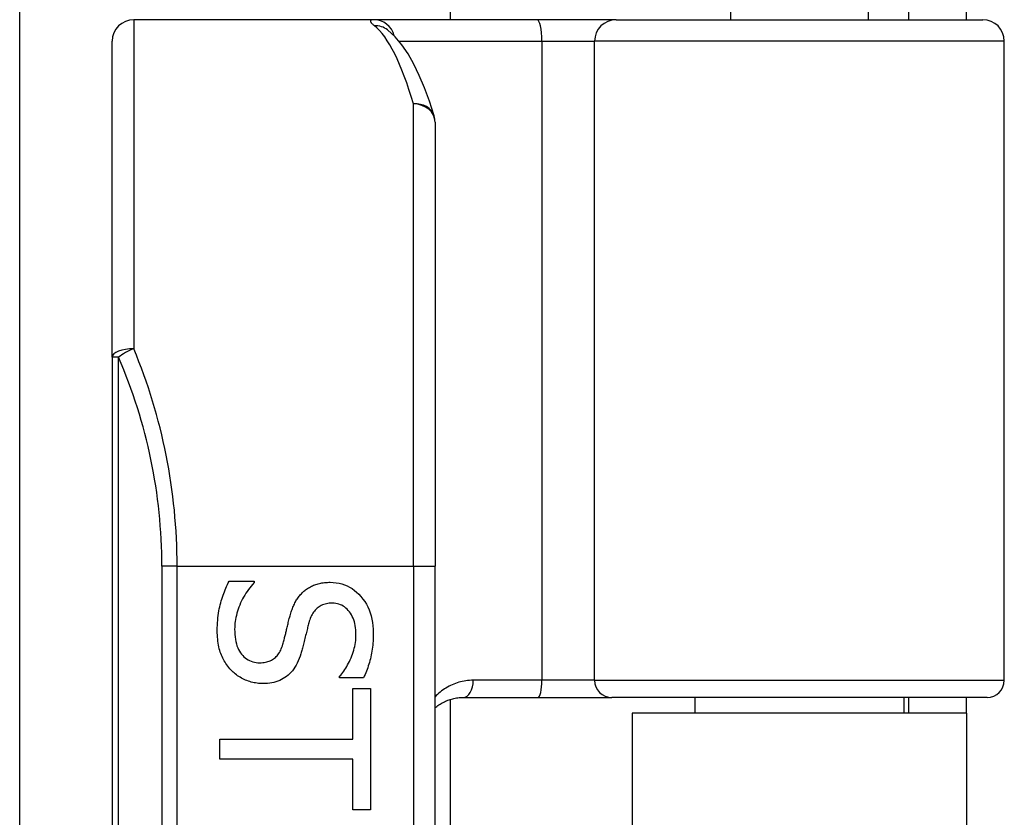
# Model space of a CAD drawing. Header units: inches. Extents: x 3.4 to 82.4, y 3.9 to 45.4.
# Tile 30 of 114: x 14.4 to 15.3, y 12.7 to 13.4. Entities that reach past the tile are written whole.
import ezdxf

# ---------------------------------------------------------------- set-up
doc = ezdxf.new("R2010")
doc.units = ezdxf.units.IN
doc.header["$MEASUREMENT"] = 0
doc.layers.add('Visible Edges(ANSI)', color=7, linetype='Continuous', lineweight=25)
doc.layers.add('Visible Tangent Edges(ANSI)', color=7, linetype='Continuous', lineweight=25)

msp = doc.modelspace()

# ---------------------------------------------------------------- linework, layer by layer
at = {"layer": 'Visible Edges(ANSI)'}
for p, q in [((14.40565, 12.57894), (14.40565, 27.01206)), ((14.79935, 26.197), (14.79935, 13.394)), ((15.0558, 13.54754), (15.0558, 13.394)), ((15.18178, 13.54754), (15.18178, 13.394)), ((15.21879, 13.425), (15.21879, 13.394)), ((15.27179, 13.394), (15.27179, 13.425)), ((14.72942, 13.394), (14.50998, 13.394)), ((14.8789, 13.394), (14.72942, 13.394)), ((14.95121, 13.394), (14.8789, 13.394)), ((14.95121, 13.394), (15.28661, 13.394)), ((14.74214, 13.3846), (14.74169, 13.38496)), ((14.49029, 13.08509), (14.49029, 13.37432)), ((15.30629, 12.78967), (15.30629, 13.37432)), ((14.78557, 13.30027), (14.78557, 12.894)), ((14.49029, 13.08509), (14.49029, 11.20291)), ((14.78557, 11.394), (14.78557, 12.894)), ((14.59712, 12.88027), (14.62012, 12.88027)), ((14.62012, 12.88027), (14.62012, 12.87893)), ((14.69829, 12.79194), (14.69829, 12.79328)), ((14.72017, 12.79194), (14.69829, 12.79194)), ((14.71035, 12.782), (14.72665, 12.782)), ((14.71035, 12.73577), (14.71035, 12.782)), ((14.72665, 12.782), (14.72665, 12.67123)), ((14.79935, 12.77205), (14.79935, 11.51595)), ((14.81134, 12.77392), (14.87979, 12.77392)), ((14.87979, 12.77392), (14.94728, 12.77392)), ((15.29054, 12.77392), (14.94728, 12.77392)), ((15.02332, 12.77392), (15.02332, 12.7595)), ((15.21426, 12.77392), (15.21426, 12.7595)), ((15.21879, 12.77392), (15.21879, 12.7595)), ((15.27179, 12.7595), (15.27179, 12.77392)), ((15.27179, 12.7595), (14.96579, 12.7595)), ((14.96579, 12.7595), (14.96579, 11.5285)), ((15.27179, 12.7595), (15.27179, 11.5285)), ((14.58886, 12.71746), (14.58886, 12.73577)), ((14.58886, 12.73577), (14.71035, 12.73577)), ((14.71035, 12.71746), (14.58886, 12.71746)), ((14.71035, 12.67123), (14.71035, 12.71746)), ((14.72665, 12.67123), (14.71035, 12.67123))]:
    msp.add_line(p, q, dxfattribs=at)
at = {"layer": 'Visible Edges(ANSI)', "flags": 128}
for points in [[(14.7847, 13.30604), (14.78036, 13.3194), (14.77583, 13.33175), (14.7711, 13.34306), (14.76614, 13.35336), (14.76088, 13.36265), (14.75525, 13.37096), (14.74908, 13.37829), (14.74214, 13.3846)], [(14.5864, 12.83504), (14.58642, 12.83751), (14.58649, 12.83991), (14.58659, 12.84225), (14.58675, 12.84452), (14.58694, 12.84674), (14.58718, 12.84889), (14.58746, 12.85098), (14.58779, 12.85301), (14.58816, 12.85498), (14.58857, 12.85688), (14.58903, 12.85872), (14.58953, 12.8605), (14.59006, 12.86224), (14.5906, 12.86397), (14.59117, 12.86567), (14.59176, 12.86736), (14.59236, 12.86904), (14.59299, 12.87069), (14.59363, 12.87233), (14.59429, 12.87395), (14.59497, 12.87556), (14.59567, 12.87714), (14.59638, 12.87871), (14.59712, 12.88027)], [(14.66479, 12.87033), (14.66556, 12.87102), (14.66636, 12.87169), (14.66717, 12.87233), (14.66801, 12.87295), (14.66887, 12.87354), (14.66976, 12.8741), (14.67066, 12.87463), (14.67159, 12.87514), (14.67253, 12.87563), (14.6735, 12.87608), (14.6745, 12.87651), (14.67551, 12.87692), (14.67654, 12.87729), (14.67761, 12.87763), (14.6787, 12.87794), (14.67981, 12.87822), (14.68096, 12.87847), (14.68212, 12.87868), (14.68332, 12.87886), (14.68454, 12.879), (14.68579, 12.87912), (14.68706, 12.8792), (14.68836, 12.87925), (14.68969, 12.87926)], [(14.68969, 12.87926), (14.69244, 12.87917), (14.69512, 12.8789), (14.69773, 12.87845), (14.70025, 12.87781), (14.70271, 12.87699), (14.70509, 12.876), (14.70739, 12.87482), (14.70962, 12.87346), (14.71177, 12.87191), (14.71384, 12.87019), (14.71585, 12.86828), (14.71777, 12.8662), (14.71958, 12.86397), (14.72124, 12.86164), (14.72273, 12.85922), (14.72407, 12.85669), (14.72525, 12.85407), (14.72627, 12.85135), (14.72714, 12.84852), (14.72785, 12.8456), (14.7284, 12.84258), (14.72879, 12.83946), (14.72903, 12.83624), (14.72911, 12.83292)], [(14.62012, 12.87893), (14.61873, 12.8774), (14.6174, 12.87585), (14.61612, 12.87426), (14.61489, 12.87263), (14.61371, 12.87097), (14.61258, 12.86928), (14.61151, 12.86756), (14.61049, 12.8658), (14.60953, 12.86401), (14.60861, 12.86219), (14.60775, 12.86033), (14.60695, 12.85844), (14.6062, 12.85654), (14.60551, 12.85465), (14.60489, 12.85277), (14.60434, 12.8509), (14.60385, 12.84904), (14.60343, 12.8472), (14.60307, 12.84537), (14.60278, 12.84355), (14.60255, 12.84174), (14.60239, 12.83994), (14.60229, 12.83816), (14.60226, 12.83638)], [(14.65262, 12.84755), (14.65294, 12.84873), (14.65328, 12.84989), (14.65362, 12.85103), (14.65399, 12.85215), (14.65436, 12.85324), (14.65475, 12.85432), (14.65515, 12.85537), (14.65557, 12.85641), (14.656, 12.85742), (14.65644, 12.85841), (14.65689, 12.85939), (14.65736, 12.86034), (14.65785, 12.86127), (14.65836, 12.86218), (14.65889, 12.86308), (14.65945, 12.86395), (14.66004, 12.86481), (14.66064, 12.86565), (14.66127, 12.86648), (14.66193, 12.86728), (14.66261, 12.86807), (14.66331, 12.86884), (14.66404, 12.86959), (14.66479, 12.87033)], [(14.69159, 12.86017), (14.69016, 12.86014), (14.68878, 12.86004), (14.68745, 12.85988), (14.68617, 12.85965), (14.68494, 12.85936), (14.68376, 12.85901), (14.68262, 12.85859), (14.68154, 12.85811), (14.6805, 12.85756), (14.67951, 12.85695), (14.67858, 12.85627), (14.67769, 12.85553), (14.67684, 12.85473), (14.67603, 12.85388), (14.67527, 12.85296), (14.67454, 12.85199), (14.67385, 12.85096), (14.6732, 12.84988), (14.6726, 12.84874), (14.67203, 12.84754), (14.6715, 12.84629), (14.67101, 12.84498), (14.67056, 12.84361), (14.67015, 12.84219)], [(14.71325, 12.83169), (14.71321, 12.83378), (14.71308, 12.8358), (14.71288, 12.83775), (14.71259, 12.83964), (14.71221, 12.84146), (14.71176, 12.84321), (14.71122, 12.84489), (14.7106, 12.84651), (14.70989, 12.84806), (14.7091, 12.84954), (14.70823, 12.85095), (14.70728, 12.8523), (14.70626, 12.85355), (14.70518, 12.8547), (14.70406, 12.85574), (14.70288, 12.85667), (14.70165, 12.85749), (14.70037, 12.8582), (14.69903, 12.8588), (14.69765, 12.85929), (14.69621, 12.85968), (14.69472, 12.85995), (14.69318, 12.86011), (14.69159, 12.86017)], [(14.64636, 12.82265), (14.64666, 12.8237), (14.64694, 12.82474), (14.64722, 12.82576), (14.64749, 12.82677), (14.64776, 12.82777), (14.64801, 12.82875), (14.64826, 12.82971), (14.6485, 12.83066), (14.64873, 12.8316), (14.64895, 12.83252), (14.64917, 12.83343), (14.64938, 12.83432), (14.64959, 12.83522), (14.64981, 12.83616), (14.65004, 12.83713), (14.65028, 12.83815), (14.65054, 12.83919), (14.6508, 12.84028), (14.65108, 12.8414), (14.65136, 12.84256), (14.65166, 12.84375), (14.65197, 12.84498), (14.65229, 12.84625), (14.65262, 12.84755)], [(14.59891, 12.79909), (14.59792, 12.8002), (14.59697, 12.80133), (14.59606, 12.80249), (14.5952, 12.80368), (14.59436, 12.80489), (14.59357, 12.80612), (14.59282, 12.80738), (14.59211, 12.80867), (14.59143, 12.80997), (14.59079, 12.81131), (14.5902, 12.81267), (14.58964, 12.81405), (14.58912, 12.81548), (14.58865, 12.81696), (14.58822, 12.8185), (14.58784, 12.82011), (14.5875, 12.82177), (14.58721, 12.82349), (14.58696, 12.82526), (14.58676, 12.8271), (14.5866, 12.829), (14.58649, 12.83096), (14.58642, 12.83297), (14.5864, 12.83504)], [(14.60226, 12.83638), (14.6023, 12.8339), (14.60243, 12.83153), (14.60265, 12.82925), (14.60296, 12.82708), (14.60335, 12.82502), (14.60383, 12.82305), (14.6044, 12.82119), (14.60506, 12.81944), (14.6058, 12.81778), (14.60664, 12.81623), (14.60756, 12.81478), (14.60856, 12.81344), (14.60964, 12.8122), (14.61078, 12.81106), (14.61197, 12.81004), (14.61322, 12.80912), (14.61453, 12.80832), (14.61589, 12.80762), (14.61731, 12.80702), (14.61879, 12.80654), (14.62032, 12.80616), (14.62191, 12.80589), (14.62356, 12.80573), (14.62526, 12.80568)], [(14.67015, 12.84219), (14.66988, 12.8412), (14.66961, 12.84018), (14.66934, 12.83912), (14.66906, 12.83803), (14.66877, 12.8369), (14.66847, 12.83573), (14.66817, 12.83452), (14.66786, 12.83328), (14.66755, 12.832), (14.66723, 12.83069), (14.66691, 12.82934), (14.66657, 12.82795), (14.66624, 12.82657), (14.66591, 12.82522), (14.66559, 12.82392), (14.66527, 12.82265), (14.66496, 12.82142), (14.66465, 12.82023), (14.66434, 12.81909), (14.66404, 12.81798), (14.66375, 12.81691), (14.66346, 12.81588), (14.66317, 12.81489), (14.66289, 12.81394)], [(14.69829, 12.79328), (14.69928, 12.7944), (14.70025, 12.79558), (14.7012, 12.7968), (14.70213, 12.79808), (14.70304, 12.79941), (14.70393, 12.80079), (14.70479, 12.80222), (14.70563, 12.8037), (14.70645, 12.80524), (14.70725, 12.80682), (14.70803, 12.80846), (14.70878, 12.81014), (14.7095, 12.81186), (14.71015, 12.81359), (14.71074, 12.81534), (14.71127, 12.8171), (14.71173, 12.81888), (14.71213, 12.82067), (14.71248, 12.82247), (14.71275, 12.82429), (14.71297, 12.82612), (14.71313, 12.82796), (14.71322, 12.82982), (14.71325, 12.83169)], [(14.72911, 12.83292), (14.72909, 12.831), (14.72904, 12.82909), (14.72896, 12.8272), (14.72885, 12.82533), (14.72871, 12.82348), (14.72854, 12.82164), (14.72833, 12.81983), (14.72809, 12.81803), (14.72782, 12.81626), (14.72752, 12.8145), (14.72718, 12.81276), (14.72682, 12.81104), (14.72642, 12.80933), (14.726, 12.80765), (14.72554, 12.80599), (14.72506, 12.80435), (14.72455, 12.80273), (14.72401, 12.80113), (14.72344, 12.79954), (14.72285, 12.79798), (14.72222, 12.79644), (14.72157, 12.79492), (14.72089, 12.79342), (14.72017, 12.79194)], [(14.62526, 12.80568), (14.62661, 12.8057), (14.62793, 12.80579), (14.62919, 12.80593), (14.63042, 12.80613), (14.6316, 12.80638), (14.63274, 12.80669), (14.63383, 12.80706), (14.63489, 12.80749), (14.63589, 12.80797), (14.63686, 12.80851), (14.63778, 12.8091), (14.63866, 12.80975), (14.6395, 12.81046), (14.6403, 12.81124), (14.64107, 12.81209), (14.6418, 12.813), (14.64249, 12.81397), (14.64315, 12.81501), (14.64378, 12.81612), (14.64437, 12.81729), (14.64492, 12.81853), (14.64544, 12.81984), (14.64592, 12.82121), (14.64636, 12.82265)], [(14.66289, 12.81394), (14.66213, 12.81163), (14.66132, 12.80942), (14.66044, 12.80732), (14.6595, 12.80533), (14.65849, 12.80344), (14.65743, 12.80166), (14.65631, 12.79998), (14.65512, 12.7984), (14.65388, 12.79694), (14.65257, 12.79558), (14.6512, 12.79432), (14.64977, 12.79317), (14.64828, 12.79212), (14.64673, 12.79116), (14.64513, 12.79029), (14.64347, 12.78951), (14.64176, 12.78882), (14.63998, 12.78823), (14.63816, 12.78772), (14.63627, 12.78731), (14.63433, 12.78699), (14.63233, 12.78676), (14.63027, 12.78663), (14.62816, 12.78658)], [(14.62816, 12.78658), (14.62681, 12.7866), (14.62545, 12.78667), (14.62411, 12.78679), (14.62276, 12.78695), (14.62143, 12.78715), (14.62009, 12.7874), (14.61877, 12.7877), (14.61744, 12.78804), (14.61612, 12.78843), (14.61481, 12.78887), (14.6135, 12.78935), (14.61219, 12.78987), (14.61091, 12.79044), (14.60965, 12.79105), (14.60843, 12.79169), (14.60724, 12.79236), (14.60609, 12.79308), (14.60496, 12.79382), (14.60387, 12.79461), (14.60281, 12.79543), (14.60179, 12.79629), (14.60079, 12.79719), (14.59983, 12.79812), (14.59891, 12.79909)], [(14.78557, 12.76434), (14.78644, 12.76507), (14.78734, 12.76577), (14.78825, 12.76645), (14.78918, 12.7671), (14.79012, 12.76772), (14.79109, 12.76832), (14.79207, 12.76889), (14.79308, 12.76943), (14.79409, 12.76994), (14.79513, 12.77043), (14.79619, 12.77089), (14.79726, 12.77132), (14.79835, 12.77172), (14.79946, 12.77209), (14.80058, 12.77242), (14.80172, 12.77273), (14.80287, 12.773), (14.80405, 12.77324), (14.80523, 12.77345), (14.80643, 12.77362), (14.80764, 12.77375), (14.80887, 12.77384), (14.8101, 12.7739), (14.81134, 12.77392)]]:
    msp.add_lwpolyline(points, dxfattribs=at)
at = {"layer": 'Visible Edges(ANSI)'}
for centre, radius, start, end in [((14.50998, 13.37432), 0.01969, 90, 180), ((15.28661, 13.37432), 0.01969, 0, 90), ((14.76588, 13.30027), 0.01969, 0, 17.04152), ((15.29054, 12.78967), 0.01575, 270, 0)]:
    msp.add_arc(centre, radius, start, end, dxfattribs=at)
at = {"layer": 'Visible Tangent Edges(ANSI)'}
for p, q in [((14.50998, 13.394), (14.50998, 13.09293)), ((14.7526, 13.37432), (14.88334, 13.37432)), ((14.88334, 13.37432), (14.88334, 12.78967)), ((14.88334, 13.37432), (14.93155, 13.37432)), ((15.30629, 13.37432), (14.93155, 13.37432)), ((14.93155, 12.78967), (14.93155, 13.37432)), ((14.76588, 12.894), (14.76588, 13.31692)), ((14.49606, 13.08509), (14.49029, 13.08509)), ((14.49606, 11.20291), (14.49606, 13.08509)), ((14.54963, 12.894), (14.53571, 12.894)), ((14.53571, 12.894), (14.53571, 11.394)), ((14.54963, 12.894), (14.76588, 12.894)), ((14.54963, 11.394), (14.54963, 12.894)), ((14.76588, 12.894), (14.76588, 11.394)), ((14.76588, 12.894), (14.78557, 12.894)), ((14.88334, 12.78967), (14.82049, 12.78967)), ((14.93155, 12.78967), (14.88334, 12.78967)), ((14.93155, 12.78967), (15.30629, 12.78967))]:
    msp.add_line(p, q, dxfattribs=at)
at = {"layer": 'Visible Tangent Edges(ANSI)', "flags": 128}
for points in [[(14.72942, 13.394), (14.72893, 13.39399), (14.72848, 13.39396), (14.72808, 13.39392), (14.72773, 13.39385), (14.72742, 13.39376), (14.72716, 13.39366), (14.72694, 13.39353), (14.72676, 13.39339), (14.72663, 13.39323), (14.72655, 13.39304), (14.72651, 13.39284), (14.72652, 13.39262), (14.72657, 13.39238), (14.72667, 13.39212), (14.72681, 13.39184), (14.727, 13.39154), (14.72723, 13.39123), (14.72751, 13.39089), (14.72783, 13.39054), (14.72819, 13.39017), (14.7286, 13.38978), (14.72905, 13.38937), (14.72955, 13.38894), (14.73009, 13.3885)], [(14.82049, 12.78967), (14.81878, 12.78964), (14.81709, 12.78955), (14.81541, 12.78939), (14.81375, 12.78918), (14.81211, 12.78891), (14.81049, 12.78858), (14.80889, 12.7882), (14.80731, 12.78777), (14.80576, 12.78729), (14.80423, 12.78675), (14.80273, 12.78617), (14.80125, 12.78554), (14.7998, 12.78486), (14.79837, 12.78413), (14.79697, 12.78336), (14.79559, 12.78255), (14.79425, 12.78169), (14.79292, 12.78079), (14.79163, 12.77985), (14.79036, 12.77887), (14.78912, 12.77784), (14.78791, 12.77676), (14.78673, 12.77565), (14.78557, 12.77449)]]:
    msp.add_lwpolyline(points, dxfattribs=at)
at = {"layer": 'Visible Tangent Edges(ANSI)'}
msp.add_arc((14.05539, 12.894), 0.48031, 0, 23.44387, dxfattribs=at)
for centre, major_axis, ratio, start_param, end_param in [((14.72942, 13.37432), (0, 0.01969), 0.985236, 4.962801, 6.283185), ((14.8789, 13.37432), (0, 0.01969), 0.225879, 4.712389, 6.283185), ((14.95121, 13.37432), (0, 0.01969), 0.998608, 0, 1.570796), ((14.73009, 13.36903), (0.01205, 0.01557), 0.971402, 0, 0.672693), ((14.71635, 12.894), (0, -0.5), 0.185699, 2.578938, 2.993098), ((14.76588, 13.30027), (0.01882, 0.00577), 0.834757, 0, 1.320298), ((14.76588, 13.30027), (0.01969, 0), 0.845842, 0, 1.570796), ((14.50998, 13.08509), (-0.01969, 0), 0.39785, 4.712389, 6.283185), ((14.50998, 13.08509), (0.01806, 0.00783), 0.369668, 1.411843, 2.276718), ((14.06931, 12.894), (0, 0.5), 0.96063, 4.712389, 5.121562), ((14.81134, 12.78967), (0, -0.01575), 0.580671, 0, 1.570796), ((14.87979, 12.78967), (0, -0.01575), 0.225879, 0, 1.570796), ((14.94728, 12.78967), (0, -0.01575), 0.998608, 4.712389, 6.283185)]:
    msp.add_ellipse(centre, major_axis=major_axis, ratio=ratio, start_param=start_param, end_param=end_param, dxfattribs=at)

doc.saveas('drawing.dxf')
